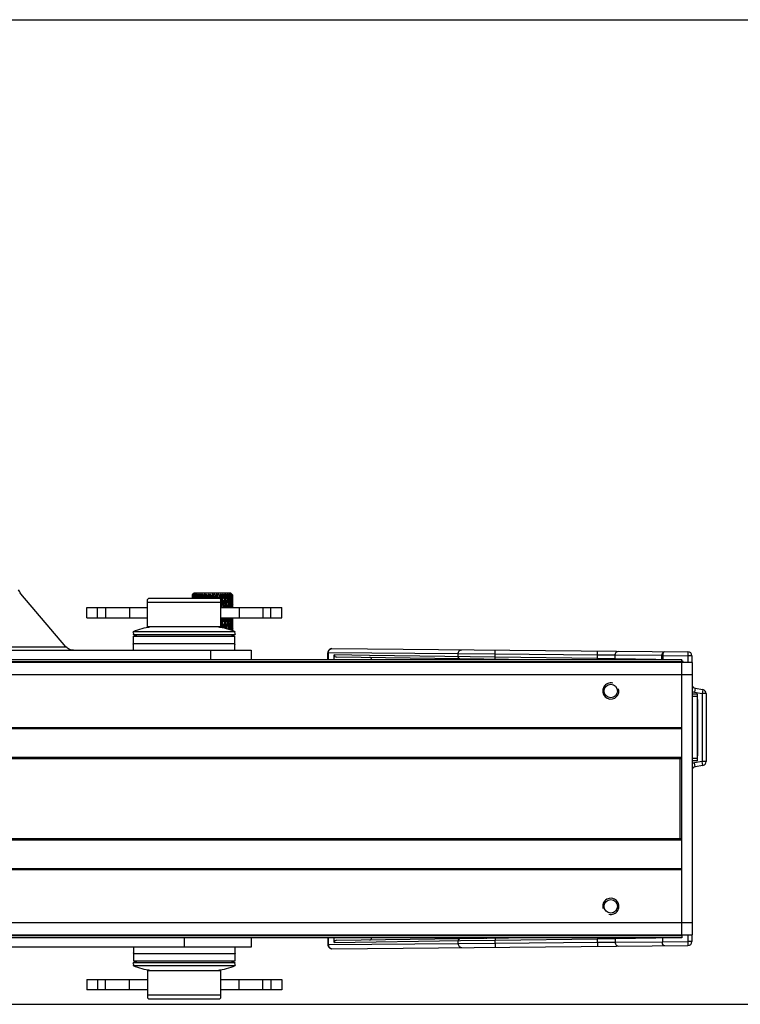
# Model space of a CAD drawing. Header units: millimetres. Extents: x 0 to 420, y 0 to 297.
# Tile 29 of 114: x 184 to 201, y 44 to 68. Entities that reach past the tile are written whole.
import ezdxf

# ---------------------------------------------------------------- set-up
doc = ezdxf.new("R2010")
doc.units = ezdxf.units.MM
doc.header["$LTSCALE"] = 23.1
doc.layers.get('0').update_dxf_attribs({"linetype": 'CONTINUOUS'})
doc.layers.add('02___PRT_ALL_AXES', color=7, linetype='CONTINUOUS')
doc.layers.add('DIM_PILOTEES', color=7, linetype='CONTINUOUS')
doc.styles.get("Standard").update_dxf_attribs({"font": 'txt', "width": 0.7})
doc.dimstyles.new('DIMSTYLE_8', dxfattribs={"dimtxt": 2.5, "dimasz": 3.5, "dimexe": 2, "dimexo": 0, "dimtad": 1, "dimdec": 0, "dimlfac": 10, "dimdsep": 46, "dimtxsty": 'STANDARD', "dimblk": '_FILLED', "dimblk1": '_FILLED', "dimblk2": '_FILLED', "dimcen": 0.09, "dimazin": 2, "dimtp": 0.5, "dimtm": 0.5, "dimtfac": 1, "dimtdec": 0, "dimtofl": 0, "dimtmove": 0, "dimatfit": 3, "dimldrblk": '_FILLED', "dimfxl": 1, "dimtolj": 1, "dimarcsym": 0})

# ---------------------------------------------------------------- blocks, each defined once
blk = doc.blocks.new('_FILLED')
at = {"color": 0, "linetype": 'BYBLOCK'}
blk.add_solid([(0, 0), (-1, 0.1429), (-1, -0.1429)], dxfattribs=at)
blk = doc.blocks.new('*D21')
at = {"layer": 'DIM_PILOTEES', "color": 2, "linetype": 'CONTINUOUS'}
for p, q in [((126.764, 68.471), (210.217, 68.471)), ((208.217, 68.471), (208.217, 56.358)), ((208.217, 44.244), (208.217, 56.358)), ((113.109, 44.244), (210.217, 44.244))]:
    blk.add_line(p, q, dxfattribs=at)
at = {"layer": 'DIM_PILOTEES', "color": 2, "linetype": 'CONTINUOUS', "xscale": 3.5, "yscale": 3.5, "zscale": 3.5}
for p, rotation in [((208.217, 68.471), 90), ((208.217, 44.244), 270)]:
    blk.add_blockref('_FILLED', p, dxfattribs=dict(at, rotation=rotation))

msp = doc.modelspace()

# ---------------------------------------------------------------- linework, layer by layer
at = {"color": 7, "linetype": 'CONTINUOUS'}
for p, q in [((187.9593, 54.314), (187.9603, 54.314)), ((187.9717, 54.3206), (187.9734, 54.3114)), ((187.9735, 54.314), (187.9724, 54.2871)), ((187.9735, 54.314), (187.9788, 54.314)), ((188.009, 54.364), (187.979, 54.3339)), ((188.009, 54.314), (188.006, 54.2753)), ((188.909, 54.364), (188.009, 54.364)), ((188.009, 54.314), (188.0182, 54.314)), ((188.0641, 54.314), (188.0769, 54.314)), ((188.1365, 54.314), (188.1523, 54.314)), ((188.223, 54.314), (188.2411, 54.314)), ((188.2822, 54.3206), (188.2696, 54.339)), ((188.2909, 54.229), (188.3082, 54.339)), ((188.3198, 54.314), (188.3054, 54.229)), ((188.3198, 54.314), (188.3395, 54.314)), ((188.3541, 54.229), (188.3395, 54.314)), ((188.3825, 54.229), (188.3643, 54.339)), ((188.3869, 54.229), (188.4052, 54.339)), ((188.4227, 54.314), (188.4077, 54.229)), ((188.4227, 54.314), (188.443, 54.314)), ((188.458, 54.229), (188.443, 54.314)), ((188.4816, 54.229), (188.4632, 54.339)), ((188.4848, 54.3206), (188.484, 54.229)), ((188.4861, 54.229), (188.5045, 54.339)), ((188.5271, 54.314), (188.5123, 54.229)), ((188.5271, 54.314), (188.5473, 54.314)), ((188.562, 54.229), (188.5473, 54.314)), ((188.5798, 54.229), (188.5618, 54.339)), ((188.5841, 54.229), (188.6018, 54.339)), ((188.6286, 54.314), (188.6145, 54.229)), ((188.6286, 54.314), (188.6477, 54.314)), ((188.7227, 54.314), (188.7398, 54.314)), ((188.8053, 54.314), (188.8197, 54.314)), ((188.8724, 54.339), (188.8838, 54.314)), ((188.8727, 54.314), (188.8838, 54.314)), ((188.909, 54.364), (188.934, 54.339)), ((188.922, 54.314), (188.9293, 54.314)), ((188.9306, 54.2925), (188.9293, 54.314)), ((188.9355, 54.3206), (188.9342, 54.3131)), ((188.9519, 54.3209), (188.9488, 54.3241)), ((188.9517, 54.3206), (188.9511, 54.3176)), ((188.9511, 54.3176), (188.9543, 54.314)), ((188.9511, 54.314), (188.9543, 54.314)), ((188.9587, 54.314), (188.9554, 54.3174)), ((186.889, 54.229), (186.864, 54.204)), ((186.864, 53.529), (186.864, 54.204)), ((188.664, 54.129), (186.864, 54.129)), ((188.639, 54.229), (186.889, 54.229)), ((188.0566, 54.2439), (188.0551, 54.229)), ((188.0566, 54.2439), (188.0551, 54.229)), ((188.1207, 54.2363), (188.1215, 54.229)), ((188.639, 54.229), (188.664, 54.204)), ((188.6621, 54.2059), (188.6636, 54.2156)), ((188.6746, 54.2156), (188.6636, 54.2156)), ((188.664, 53.529), (188.664, 54.204)), ((188.664, 54.1449), (188.6727, 54.2027)), ((188.6727, 54.2027), (188.6746, 54.2156)), ((188.6746, 54.2156), (188.7078, 54.2156)), ((188.6972, 54.004), (188.686, 54.0753)), ((188.7579, 54.2156), (188.754, 54.2156)), ((188.7579, 54.2156), (188.7925, 54.2156)), ((188.8315, 54.2156), (188.8299, 54.229)), ((188.8299, 54.2021), (188.8315, 54.2156)), ((188.8315, 54.2156), (188.8627, 54.2156)), ((188.8927, 54.2156), (188.8888, 54.2592)), ((188.8888, 54.172), (188.8927, 54.2156)), ((188.8927, 54.2156), (188.8932, 54.2156)), ((188.8932, 54.2156), (188.9152, 54.2156)), ((188.9349, 54.2156), (188.9333, 54.2463)), ((188.9333, 54.1849), (188.9349, 54.2156)), ((188.9349, 54.2156), (188.9478, 54.2156)), ((188.9423, 54.0676), (188.942, 54.0753)), ((188.9528, 54.0598), (188.9539, 54.0988)), ((188.9564, 54.2156), (188.959, 54.2156)), ((188.9584, 54.0598), (188.9584, 54.0676)), ((188.959, 54.2078), (188.959, 54.2233)), ((185.364, 54.004), (186.864, 54.004)), ((185.364, 53.754), (185.364, 54.004)), ((185.6287, 53.754), (185.6287, 54.004)), ((185.8264, 54.004), (185.8264, 53.754)), ((186.4146, 54.004), (186.4146, 53.754)), ((188.664, 54.004), (190.164, 54.004)), ((188.8053, 54.0051), (188.8052, 54.004)), ((188.9451, 54.004), (188.9446, 54.0154)), ((189.1134, 54.004), (189.1134, 53.754)), ((189.7016, 54.004), (189.7016, 53.754)), ((189.8993, 53.754), (189.8993, 54.004)), ((190.164, 53.754), (190.164, 54.004)), ((185.364, 53.754), (186.864, 53.754)), ((188.664, 53.754), (190.164, 53.754)), ((188.667, 53.6794), (188.664, 53.6987)), ((188.6746, 53.63), (188.664, 53.63)), ((188.6746, 53.63), (188.667, 53.6794)), ((188.6746, 53.63), (188.7078, 53.63)), ((188.6932, 53.5095), (188.6746, 53.63)), ((188.7579, 53.63), (188.754, 53.63)), ((188.7579, 53.63), (188.7926, 53.63)), ((188.8315, 53.63), (188.8299, 53.643)), ((188.8299, 53.6171), (188.8315, 53.63)), ((188.8315, 53.63), (188.8627, 53.63)), ((188.8927, 53.63), (188.8932, 53.63)), ((188.8927, 53.63), (188.8932, 53.63)), ((188.8932, 53.63), (188.9152, 53.63)), ((188.9349, 53.63), (188.9332, 53.6598)), ((188.9333, 53.6004), (188.9349, 53.63)), ((188.9349, 53.63), (188.9478, 53.63)), ((188.9539, 53.7438), (188.9536, 53.754)), ((188.9558, 53.754), (188.9539, 53.7438)), ((188.9564, 53.63), (188.959, 53.63)), ((188.9564, 53.63), (188.959, 53.63)), ((188.959, 53.6227), (188.959, 53.6374)), ((189.023, 53.4123), (186.505, 53.4123)), ((186.5179, 53.379), (186.505, 53.4123)), ((186.5179, 53.379), (186.505, 53.3456)), ((186.505, 53.3456), (189.023, 53.3456)), ((186.514, 53.304), (189.014, 53.304)), ((186.514, 53.1156), (186.514, 53.304)), ((188.664, 53.529), (186.864, 53.529)), ((188.5992, 53.5269), (188.5989, 53.529)), ((188.6298, 53.529), (188.6311, 53.5215)), ((188.6298, 53.529), (188.6311, 53.5215)), ((188.6448, 53.5191), (188.6465, 53.529)), ((188.6568, 53.5169), (188.6588, 53.529)), ((188.7737, 53.4949), (188.7732, 53.4914)), ((188.7742, 53.4911), (188.7737, 53.4949)), ((188.8476, 53.4949), (188.8449, 53.4721)), ((188.8504, 53.4704), (188.8476, 53.4949)), ((188.9129, 53.304), (188.9131, 53.3068)), ((188.936, 53.3144), (188.9366, 53.304)), ((188.936, 53.3144), (188.9366, 53.304)), ((188.9423, 53.4877), (188.942, 53.4949)), ((188.9466, 53.304), (188.9472, 53.3182)), ((188.9528, 53.4805), (188.9539, 53.5175)), ((188.9566, 53.3213), (188.9569, 53.304)), ((188.9584, 53.4805), (188.9584, 53.4877)), ((188.9589, 53.304), (188.959, 53.3221)), ((188.959, 53.304), (188.959, 53.3221)), ((189.0101, 53.379), (189.023, 53.4123)), ((189.0101, 53.379), (189.023, 53.3456)), ((189.014, 53.1156), (189.014, 53.304)), ((189.023, 53.1123), (186.505, 53.1123)), ((186.514, 53.089), (186.505, 53.1123)), ((186.514, 52.954), (186.514, 53.089)), ((189.014, 53.089), (189.023, 53.1123)), ((189.014, 52.954), (189.014, 53.089)), ((191.3138, 52.8958), (191.3004, 52.8958)), ((191.3004, 52.729), (191.3004, 52.8958)), ((194.5095, 52.8679), (191.3138, 52.8958)), ((191.3138, 52.729), (191.3138, 52.8958)), ((191.4013, 52.9958), (200.1598, 52.9194)), ((192.3256, 52.8274), (191.4582, 52.8395)), ((191.4582, 52.729), (191.4582, 52.8395)), ((195.4188, 52.7848), (192.3256, 52.8274)), ((195.4188, 52.8607), (194.5095, 52.8679)), ((194.5095, 52.7969), (194.5095, 52.8679)), ((195.4188, 52.8607), (195.4197, 52.9607)), ((197.9389, 52.8387), (195.4188, 52.8607)), ((195.4188, 52.7848), (195.4188, 52.8607)), ((197.9389, 52.8387), (197.9398, 52.9387)), ((198.3719, 52.8342), (197.9389, 52.8387)), ((197.9389, 52.7496), (197.9389, 52.8387)), ((199.524, 52.8242), (198.3719, 52.8342)), ((198.3719, 52.743), (198.3719, 52.8342)), ((199.524, 52.8242), (199.5467, 52.8246)), ((199.524, 52.7269), (199.524, 52.8242)), ((199.5499, 52.8247), (200.159, 52.8194)), ((199.5499, 52.7269), (199.5499, 52.8247)), ((200.1598, 52.9194), (200.159, 52.8194)), ((200.259, 52.8194), (200.159, 52.8194)), ((200.159, 52.8194), (200.159, 52.654)), ((200.259, 52.8194), (200.259, 52.654)), ((150.514, 52.729), (200.014, 52.729)), ((150.514, 52.679), (200.014, 52.679)), ((200.264, 52.654), (150.514, 52.654)), ((195.7433, 52.7303), (191.5152, 52.7893)), ((195.4181, 52.7348), (195.4188, 52.7848)), ((197.9389, 52.7496), (195.4188, 52.7848)), ((197.9386, 52.729), (197.9389, 52.7496)), ((198.3719, 52.743), (197.9389, 52.7496)), ((199.3754, 52.729), (198.3719, 52.743)), ((200.014, 52.654), (200.014, 52.729)), ((200.264, 52.654), (200.264, 45.954)), ((200.264, 52.354), (150.514, 52.354)), ((200.3999, 51.8733), (200.264, 51.8733)), ((200.3416, 52.0194), (200.3242, 51.9209)), ((200.3242, 51.9209), (200.509, 51.8883)), ((200.3416, 52.0194), (200.5263, 51.9868)), ((200.3999, 50.2346), (200.3999, 51.8733)), ((200.5263, 51.9868), (200.509, 51.8883)), ((200.609, 51.8883), (200.509, 51.8883)), ((200.509, 51.8883), (200.509, 50.2196)), ((200.609, 51.8883), (200.609, 50.2196)), ((200.3999, 51.814), (200.264, 51.814)), ((200.3999, 51.704), (200.4101, 51.704)), ((200.4101, 50.404), (200.4101, 51.704)), ((200.014, 51.0439), (150.514, 51.0439)), ((200.014, 51.0213), (150.514, 51.0213)), ((200.3999, 50.404), (200.4101, 50.404)), ((200.014, 50.3148), (150.514, 50.3148)), ((200.014, 50.2874), (150.514, 50.2874)), ((199.972, 48.3199), (199.972, 50.288)), ((200.3999, 50.294), (200.264, 50.294)), ((200.3999, 50.2346), (200.264, 50.2346)), ((200.509, 50.2196), (200.3242, 50.187)), ((200.3416, 50.0885), (200.3242, 50.187)), ((200.609, 50.2196), (200.509, 50.2196)), ((200.5263, 50.1211), (200.509, 50.2196)), ((200.5263, 50.1211), (200.3416, 50.0885)), ((150.514, 48.3205), (200.014, 48.3205)), ((150.514, 48.2931), (200.014, 48.2931)), ((150.514, 47.5866), (200.014, 47.5866)), ((150.514, 47.5641), (200.014, 47.5641)), ((150.514, 46.254), (200.264, 46.254)), ((150.514, 45.954), (200.264, 45.954)), ((200.014, 45.929), (150.514, 45.929)), ((200.014, 45.879), (150.514, 45.879)), ((187.764, 45.879), (187.764, 45.654)), ((189.414, 45.879), (189.414, 45.654)), ((191.3004, 45.879), (191.3004, 45.7121)), ((191.3138, 45.7121), (191.3138, 45.879)), ((191.4582, 45.7684), (191.4582, 45.879)), ((191.4582, 45.7684), (194.5643, 45.8118)), ((191.5152, 45.8186), (195.7433, 45.8776)), ((194.5095, 45.74), (194.5095, 45.811)), ((194.5643, 45.8117), (195.4188, 45.8231)), ((194.5643, 45.8118), (195.4188, 45.8231)), ((195.4181, 45.8731), (195.4188, 45.8231)), ((195.4188, 45.8231), (197.9389, 45.8583)), ((195.4188, 45.7472), (195.4188, 45.8231)), ((197.9386, 45.879), (197.9389, 45.8583)), ((197.9389, 45.8583), (198.3719, 45.865)), ((197.9389, 45.7692), (197.9389, 45.8583)), ((198.3719, 45.865), (199.3754, 45.879)), ((198.3719, 45.865), (198.3719, 45.7737)), ((199.5326, 45.8812), (199.5326, 45.7838)), ((200.014, 45.954), (200.014, 45.879)), ((200.159, 45.954), (200.159, 45.7886)), ((200.259, 45.954), (200.259, 45.7886)), ((189.414, 45.654), (161.114, 45.654)), ((186.514, 45.654), (186.514, 45.519)), ((189.014, 45.654), (189.014, 45.519)), ((191.3004, 45.7121), (191.3138, 45.7121)), ((191.3138, 45.7121), (194.5095, 45.74)), ((191.4013, 45.6121), (200.1598, 45.6886)), ((194.5095, 45.74), (195.4188, 45.7472)), ((195.4188, 45.7472), (197.9389, 45.7692)), ((195.4188, 45.7472), (195.4197, 45.6472)), ((197.9389, 45.7692), (198.3719, 45.7737)), ((197.9389, 45.7692), (197.9398, 45.6692)), ((198.3719, 45.7737), (199.5326, 45.7838)), ((199.5326, 45.7831), (200.159, 45.7886)), ((200.259, 45.7886), (200.159, 45.7886)), ((200.159, 45.7886), (200.1598, 45.6886)), ((186.514, 45.519), (186.505, 45.4956)), ((186.505, 45.4956), (189.023, 45.4956)), ((186.514, 45.4923), (186.514, 45.304)), ((189.014, 45.519), (189.023, 45.4956)), ((189.014, 45.4923), (189.014, 45.304)), ((189.023, 45.2623), (186.505, 45.2623)), ((186.5179, 45.229), (186.505, 45.2623)), ((186.5179, 45.229), (186.505, 45.1956)), ((186.505, 45.1956), (189.023, 45.1956)), ((189.014, 45.304), (186.514, 45.304)), ((186.864, 45.079), (188.664, 45.079)), ((186.864, 45.079), (186.864, 44.404)), ((188.664, 44.404), (188.664, 45.079)), ((189.0101, 45.229), (189.023, 45.2623)), ((189.0101, 45.229), (189.023, 45.1956)), ((185.364, 44.854), (186.864, 44.854)), ((185.364, 44.854), (185.364, 44.604)), ((185.6287, 44.854), (185.6287, 44.604)), ((185.8264, 44.604), (185.8264, 44.854)), ((186.4146, 44.604), (186.4146, 44.854)), ((188.664, 44.854), (190.164, 44.854)), ((189.1134, 44.604), (189.1134, 44.854)), ((189.7016, 44.604), (189.7016, 44.854)), ((189.8993, 44.854), (189.8993, 44.604)), ((190.164, 44.854), (190.164, 44.604)), ((186.864, 44.604), (185.364, 44.604)), ((190.164, 44.604), (188.664, 44.604)), ((186.864, 44.479), (188.664, 44.479)), ((186.889, 44.379), (186.864, 44.404)), ((186.889, 44.379), (188.639, 44.379)), ((188.639, 44.379), (188.664, 44.404))]:
    msp.add_line(p, q, dxfattribs=at)
at = {"color": 3, "linetype": 'CONTINUOUS'}
msp.add_line((200.014, 45.954), (200.014, 52.654), dxfattribs=at)
at = {"color": 7, "linetype": 'CONTINUOUS'}
for centre, radius, start, end in [((204.035, 54.2233), 16.076, 179.67685, 179.9798), ((189.6969, 52.619), 2.4274, 135.37465, 135.71144), ((189.3932, 52.8084), 2.0784, 132.57356, 133.58264), ((204.0478, 54.5201), 16.0888, 180.73419, 181.03693), ((189.4843, 52.8288), 2.1287, 135.00399, 135.37488), ((204.5948, 53.6131), 16.636, 177.67811, 177.87856), ((188.8248, 53.329), 1.308, 129.4571, 130.70454), ((188.6399, 53.7779), 0.8608, 139.3248, 140.91522), ((190.1554, 52.5866), 2.7829, 140.97287, 141.63237), ((189.2441, 52.8367), 1.9451, 129.43521, 130.58072), ((204.6683, 55.1335), 16.7096, 182.8111, 183.10295), ((188.9925, 52.9943), 1.6575, 125.77922, 126.8495), ((188.588, 54.0069), 0.6679, 150.18569, 151.98279), ((182.0148, 53.2929), 6.0712, 9.3124, 9.74631), ((206.0745, 52.9257), 18.1188, 175.72839, 175.87526), ((194.4631, 50.609), 7.442, 149.91988, 150.14207), ((189.1728, 52.8901), 1.8332, 127.77918, 129.03694), ((206.2152, 55.8288), 18.2599, 184.75856, 185.02625), ((189.1838, 52.6721), 2.0035, 123.69741, 124.63118), ((188.6374, 54.1852), 0.6074, 165.338, 167.11875), ((181.2873, 53.2783), 6.8379, 8.11834, 8.76832), ((208.8886, 52.0615), 20.946, 173.82668, 174.01943), ((184.9226, 55.355), 3.3095, 341.66551, 342.12087), ((189.1376, 52.9933), 1.6938, 127.39807, 128.76911), ((209.0938, 56.7046), 21.1524, 186.48935, 186.72113), ((188.8933, 54.3869), 0.786, 183.49958, 184.83979), ((189.3951, 52.3956), 2.3145, 122.89555, 123.72213), ((180.1049, 53.2797), 8.0727, 6.80562, 7.40852), ((213.7624, 51.1745), 25.819, 172.95984, 173.20573), ((213.9613, 50.8339), 26.0583, 172.32517, 172.51371), ((187.0158, 54.3972), 1.1238, 355.75404, 357.03124), ((189.1219, 53.148), 1.5164, 128.24467, 129.74584), ((214.319, 57.9584), 26.4192, 187.92911, 188.11527), ((189.8031, 54.9565), 1.7336, 200.86729, 201.51726), ((217.4958, 58.3369), 29.584, 187.76655, 187.98162), ((189.631, 52.1841), 2.5768, 123.25604, 123.9923), ((177.8106, 53.2812), 10.4316, 5.21268, 5.71845), ((222.7019, 49.3619), 34.8414, 171.78723, 171.96995), ((224.1252, 48.7325), 36.3334, 171.1634, 171.29902), ((187.476, 54.1749), 0.7598, 10.54885, 12.47292), ((189.1193, 53.3415), 1.3103, 130.42472, 132.08268), ((224.8295, 60.1214), 37.0464, 189.01898, 189.15211), ((230.8304, 60.8776), 43.0601, 188.73407, 188.88218), ((189.9149, 52.03), 2.8129, 124.83128, 125.47992), ((172.585, 53.2863), 15.7312, 3.43523, 3.76975), ((187.6553, 54.0225), 0.7256, 23.6835, 25.85779), ((189.1291, 53.5529), 1.0967, 134.21266, 136.05553), ((184.53, 50.6654), 5.3101, 43.49965, 43.77301), ((190.3258, 51.8679), 3.1297, 127.85651, 128.40019), ((152.5318, 53.2895), 35.8649, 1.50099, 1.64748), ((187.7382, 53.8541), 0.8246, 33.89647, 36.01596), ((189.1562, 53.7591), 0.9036, 140.077, 142.11408), ((186.2624, 51.7206), 3.4204, 49.4762, 49.95122), ((191.2046, 51.4234), 3.9738, 132.80294, 133.19062), ((187.7781, 53.658), 0.9957, 41.21034, 43.15178), ((189.2138, 53.9418), 0.7634, 148.65216, 150.82478), ((186.8233, 51.9583), 2.9479, 53.26041, 53.8604), ((210.2822, 53.2882), 21.7201, 177.27556, 177.51761), ((197.2223, 47.2198), 11.1802, 140.44863, 140.57039), ((187.7955, 53.4464), 1.2028, 46.15946, 47.90682), ((189.3343, 54.0983), 0.7197, 160.46181, 162.56054), ((143.1816, 46.8888), 46.0684, 9.15123, 9.27521), ((146.1713, 47.8631), 42.9754, 8.50037, 8.66676), ((187.1539, 52.102), 2.6945, 55.42501, 56.11817), ((154.1494, 59.3757), 34.9088, 351.49955, 351.70429), ((201.2088, 53.2754), 12.5693, 175.22978, 175.71023), ((185.5613, 56.017), 3.5528, 331.48023, 331.81623), ((187.7989, 53.2411), 1.4158, 49.269, 50.84487), ((158.3674, 58.8619), 30.6941, 351.29342, 351.4792), ((189.6119, 54.2649), 0.8735, 175.13446, 176.77846), ((158.8532, 49.9532), 30.2031, 8.11283, 8.30143), ((159.4949, 50.4009), 29.5106, 7.42712, 7.66881), ((187.4089, 52.2814), 2.4515, 56.28872, 57.06884), ((163.0976, 57.5607), 25.8774, 352.57277, 352.84823), ((197.8549, 53.2696), 9.146, 173.40145, 174.06363), ((187.7207, 54.5732), 1.0787, 346.46144, 347.46113), ((187.7901, 53.0648), 1.6097, 50.90179, 52.33504), ((165.6189, 57.2635), 23.3733, 352.50711, 352.75035), ((187.6311, 52.5265), 2.1648, 55.97477, 56.85205), ((190.4734, 54.6512), 1.6878, 190.66176, 191.52662), ((165.8862, 51.5131), 23.1039, 6.75094, 6.96305), ((196.1817, 53.2719), 7.4139, 171.86803, 172.58239), ((187.766, 52.935), 1.7682, 51.25111, 52.56423), ((188.1909, 54.2735), 0.6532, 4.14067, 5.75506), ((169.476, 56.235), 19.4916, 354.05324, 354.34399), ((187.8324, 52.8294), 1.8332, 54.43856, 55.43617), ((169.6251, 52.5227), 19.3418, 5.15101, 5.31391), ((195.2162, 53.2852), 6.4019, 170.69181, 171.24846), ((187.7158, 52.858), 1.8907, 50.35835, 51.56113), ((188.322, 54.1001), 0.6173, 20.93107, 22.76458), ((185.8632, 52.2087), 3.7193, 34.47406, 34.94254), ((188.0128, 53.1624), 1.4809, 51.45728, 52.61048), ((171.6127, 55.4657), 17.3476, 355.86751, 356.1933), ((187.6137, 52.8224), 2.0034, 48.11833, 49.20077), ((188.3134, 53.9002), 0.7508, 34.05366, 35.75987), ((194.6946, 53.2971), 5.8494, 169.99724, 170.20174), ((171.7035, 53.2833), 17.2566, 3.19891, 3.35272), ((187.2111, 52.7667), 2.3308, 41.71191, 42.41962), ((188.1655, 53.4897), 1.1439, 46.58323, 47.9365), ((188.2278, 53.6404), 0.9933, 43.21926, 44.68847), ((187.4337, 52.8288), 2.1287, 44.62512, 44.99601), ((172.6665, 54.8209), 16.2925, 357.87077, 358.21704), ((187.222, 52.62), 2.4261, 44.40043, 44.51637), ((172.7059, 53.9235), 16.2531, 1.02978, 1.37676), ((172.8847, 54.2233), 16.0743, 0.00008, 0.32316), ((146.7617, 47.9508), 42.3786, 8.21198, 8.50113), ((200.4466, 55.0974), 11.805, 184.28412, 184.96721), ((158.7836, 58.797), 30.2729, 350.89011, 351.02678), ((152.6051, 48.6855), 36.5238, 8.46157, 8.70861), ((198.6128, 53.0267), 9.9354, 174.03139, 174.3553), ((163.3318, 57.5297), 25.6412, 352.09669, 352.57376), ((163.0273, 57.8834), 25.9869, 351.53905, 351.88599), ((159.9162, 50.4552), 29.0858, 7.00809, 7.42824), ((197.3052, 55.1032), 8.5932, 185.92871, 186.86991), ((165.9282, 57.2217), 23.0611, 351.97931, 352.1582), ((159.4744, 50.0399), 29.5758, 7.70259, 7.84202), ((162.9776, 50.8193), 26.0374, 7.14936, 7.49483), ((196.4702, 53.0204), 7.7279, 172.26989, 172.67947), ((168.1063, 56.6568), 20.8685, 352.85142, 353.24495), ((195.7382, 55.1009), 6.9665, 187.4125, 188.46584), ((169.7392, 56.2064), 19.2269, 353.42235, 353.63623), ((166.3727, 51.5686), 22.6143, 6.18228, 6.36405), ((168.122, 52.0545), 20.853, 5.51854, 5.94853), ((195.3831, 53.0126), 6.5885, 170.85414, 171.34601), ((170.9281, 55.7939), 18.0338, 354.48229, 354.84003), ((194.8322, 55.0876), 6.0136, 188.75794, 189.69116), ((171.8617, 55.4465), 17.0979, 355.16039, 355.40018), ((170.0367, 52.5572), 18.9288, 4.38362, 4.60015), ((170.9408, 52.9164), 18.0213, 3.63778, 4.13399), ((194.8018, 53.0068), 5.9697, 169.83959, 170.384), ((172.4584, 55.1066), 16.5006, 356.363, 356.63731), ((172.3762, 55.1114), 16.583, 356.63718, 356.79703), ((194.3165, 55.0709), 5.4659, 189.81938, 190.49471), ((172.9217, 54.8101), 16.0371, 357.11885, 357.37393), ((172.0394, 53.2999), 16.9204, 2.42333, 2.60028), ((194.4871, 53.0104), 5.6329, 169.26281, 169.7231), ((172.4382, 53.6014), 16.521, 1.59006, 2.13037), ((172.9831, 54.5026), 15.9759, 358.55142, 358.97043), ((194.0331, 55.0476), 5.167, 190.58103, 190.84596), ((173.1639, 54.2217), 15.7951, 359.21007, 359.46877), ((173.0096, 54.2077), 15.9494, 359.52439, 0.00044), ((173.0136, 53.9273), 15.9454, 0.27552, 0.47632), ((165.5717, 57.1997), 23.3771, 351.04752, 351.2167), ((165.0036, 57.2874), 23.9519, 351.21681, 351.51663), ((201.2533, 52.6559), 12.6163, 175.0069, 175.57158), ((199.0752, 54.4351), 10.4317, 184.42603, 185.08075), ((167.2556, 57.0249), 21.7192, 351.00735, 351.33816), ((131.3807, 44.5489), 58.0419, 8.873426, 9.001395), ((170.1738, 56.3694), 18.7811, 351.21338, 351.61315), ((147.0932, 47.4917), 42.1106, 8.38168, 8.55213), ((170.0047, 56.1567), 18.9226, 351.92664, 352.32659), ((149.9736, 48.4027), 39.1351, 7.67603, 7.85913), ((169.2902, 56.2535), 19.6437, 352.32506, 352.68961), ((197.8921, 52.6494), 9.1867, 173.0945, 173.8724), ((151.6129, 48.623), 37.4809, 7.46198, 7.67703), ((196.2146, 54.4296), 7.4994, 186.12008, 187.15965), ((170.8478, 56.0689), 18.1098, 352.26028, 352.65575), ((156.7807, 49.2744), 32.3068, 7.48156, 7.74832), ((172.7899, 55.5837), 16.16, 352.52352, 353.01031), ((161.4297, 50.2939), 27.6041, 6.96868, 7.20076), ((196.221, 52.6506), 7.4575, 171.49146, 172.35249), ((194.8563, 54.4274), 6.0806, 187.65763, 188.82148), ((172.866, 55.3518), 16.0891, 353.85693, 354.30058), ((166.0228, 51.1686), 22.9722, 5.77602, 6.15096), ((174.2438, 54.9601), 14.7092, 354.22678, 354.6473), ((167.7904, 51.7129), 21.1891, 5.30596, 5.52774), ((195.2622, 52.6625), 6.4529, 170.26219, 170.99702), ((168.1593, 51.7472), 20.8187, 5.18887, 5.30567), ((173.8969, 54.9929), 15.0576, 354.64629, 354.80704), ((194.0681, 54.4144), 5.2448, 189.06605, 190.09735), ((173.8936, 54.7513), 15.0635, 355.73116, 356.20366), ((170.5704, 52.2585), 18.396, 3.80882, 4.27566), ((174.9019, 54.4135), 14.0549, 356.19382, 356.50169), ((171.1369, 52.6335), 17.826, 3.44536, 3.60387), ((194.7204, 52.678), 5.8802, 169.45692, 169.94443), ((171.3615, 52.647), 17.6009, 3.29871, 3.44535), ((174.6285, 54.4303), 14.3288, 356.50126, 356.67966), ((193.6175, 54.3981), 4.762, 190.18726, 190.93393), ((174.1574, 54.1979), 14.8013, 357.80121, 358.28117), ((173.033, 53.0175), 15.9266, 1.666, 2.20419), ((173.1843, 53.3366), 15.7748, 1.06579, 1.47918), ((174.5427, 53.8978), 14.4162, 358.48813, 358.93571), ((174.2933, 53.6222), 14.6657, 359.50248, 0.00176), ((173.6813, 53.6371), 15.2777, 0.00111, 0.4382), ((187.264, 51.45), 2.1039, 98.83877, 111.14705), ((187.264, 55.3079), 2.1039, 248.85295, 252.26881), ((188.264, 51.45), 2.1039, 68.85295, 81.16123), ((195.1721, 52.4214), 6.3823, 170.44754, 170.60785), ((174.8237, 54.6783), 14.1304, 355.03413, 355.19575), ((169.362, 51.8523), 19.6114, 4.68143, 4.80461), ((188.264, 55.3079), 2.1039, 287.73119, 291.14705), ((194.6635, 52.4058), 5.8375, 169.39054, 169.70652), ((175.1295, 54.1567), 13.8284, 357.03918, 357.25701), ((172.5759, 52.7105), 16.3848, 2.55403, 2.71872), ((194.4242, 52.3963), 5.5778, 168.79141, 169.21064), ((193.3649, 54.3754), 4.4937, 191.0065, 191.29977), ((174.743, 53.6325), 14.216, 359.20899, 359.44529), ((174.3005, 53.3526), 14.6585, 0.32535, 0.49987), ((187.264, 51.15), 2.1039, 110.88521, 111.14705), ((188.264, 51.15), 2.1039, 68.85295, 69.11479), ((191.4004, 52.8958), 0.1, 89.5, 180), ((200.159, 52.8194), 0.1, 0, 89.5), ((198.4293, 52.7429), 0.0573, 179.87812, 194.05634), ((199.9801, 52.6211), 0.08, 24.28704, 64.89488), ((200.359, 52.1179), 0.1, 197.24497, 260), ((200.359, 52.1179), 0.2, 241.58322, 260), ((200.509, 51.8883), 0.1, 0, 80), ((200.2801, 51.704), 0.13, 0, 22.88606), ((200.2801, 50.404), 0.13, 337.11394, 360), ((200.359, 49.9901), 0.2, 100, 118.4173), ((200.509, 50.2196), 0.1, 280, 360), ((200.359, 49.9901), 0.1, 100, 162.75503), ((198.4293, 45.8651), 0.0573, 165.94366, 180.12186), ((199.9801, 45.9868), 0.05, 312.89608, 330.26667), ((199.9426, 45.9774), 0.0879, 337.07337, 344.45656), ((191.4004, 45.7121), 0.1, 180, 270.5), ((200.159, 45.7886), 0.1, 270.5, 360), ((187.264, 47.4579), 2.1039, 248.85295, 249.11479), ((188.264, 47.4579), 2.1039, 290.88521, 291.14705), ((187.264, 43.3), 2.1039, 107.73119, 111.14705), ((187.264, 47.1579), 2.1039, 248.85295, 261.16123), ((188.264, 47.1579), 2.1039, 278.83877, 291.14705), ((188.264, 43.3), 2.1039, 68.85295, 72.26881)]:
    msp.add_arc(centre, radius, start, end, dxfattribs=at)
at = {"color": 2, "linetype": 'CONTINUOUS'}
for centre, start, end in [((198.264, 51.954), 75, 15), ((198.264, 46.654), 255, 195)]:
    msp.add_arc(centre, 0.2, start, end, dxfattribs=at)
at = {"color": 7, "linetype": 'CONTINUOUS'}
for centre, major_axis, start_param, end_param in [((191.5159, 52.8393), (0.0577, -0.0008), -3.1295008, -1.5707963), ((192.3242, 52.728), (-0.0577, 0.0008), -3.1295008, -1.5707963), ((191.5159, 45.7686), (0.0577, 0.0008), 1.5707963, 3.1295008), ((192.3242, 45.8799), (0.0577, 0.0008), -1.5707963, -0.0120919)]:
    msp.add_ellipse(centre, major_axis=major_axis, ratio=0.8660043, start_param=start_param, end_param=end_param, dxfattribs=at)
for points in [[(183.743, 54.3446), (183.7244, 54.3778), (183.7058, 54.411), (183.6879, 54.4446)], [(191.3138, 52.8958), (191.3139, 52.9077), (191.3157, 52.9197), (191.3194, 52.931)], [(195.1597, 52.7384), (195.1684, 52.7383), (195.1774, 52.7348), (195.1841, 52.7293)], [(195.1597, 45.8695), (195.1684, 45.8696), (195.1774, 45.8732), (195.1841, 45.8787)], [(200.0236, 45.9432), (200.0211, 45.9371), (200.0178, 45.9313), (200.0142, 45.9258)], [(191.3138, 45.7121), (191.3139, 45.7001), (191.3158, 45.688), (191.3195, 45.6767)], [(191.3195, 45.6767), (191.3288, 45.6486), (191.354, 45.6213), (191.3827, 45.6143)], [(191.3827, 45.6143), (191.3888, 45.6128), (191.3951, 45.6121), (191.4013, 45.6121)]]:
    msp.add_open_spline(points, degree=3, dxfattribs=at)
for points, knots in [([(191.3194, 52.931), (191.3225, 52.9403), (191.3376, 52.9732), (191.375, 52.996), (191.4013, 52.9958)], [0, 0, 0, 0, 0.271768, 1, 1, 1, 1]), ([(194.5095, 52.8679), (194.5095, 52.8931), (194.5252, 52.9434), (194.5742, 52.9681), (194.5969, 52.9679)], [0, 0, 0, 0, 0.525404, 1, 1, 1, 1]), ([(198.3719, 52.8342), (198.372, 52.8594), (198.3877, 52.9097), (198.4367, 52.9344), (198.4594, 52.9342)], [0, 0, 0, 0, 0.5254034, 1, 1, 1, 1]), ([(199.524, 52.8242), (199.524, 52.8493), (199.5324, 52.8941), (199.5732, 52.9245), (199.5912, 52.9243)], [0, 0, 0, 0, 0.5818322, 1, 1, 1, 1]), ([(199.5499, 52.8247), (199.5502, 52.8491), (199.5525, 52.8838), (199.578, 52.9244), (199.5912, 52.9243)], [0, 0, 0, 0, 0.6488037, 1, 1, 1, 1]), ([(194.5521, 52.7469), (194.5353, 52.7471), (194.5125, 52.7675), (194.5094, 52.7905), (194.5095, 52.7969)], [0, 0, 0, 0, 0.722819, 1, 1, 1, 1]), ([(195.1863, 52.7381), (195.188, 52.738), (195.1914, 52.7377), (195.1947, 52.7368), (195.1963, 52.7362)], [0, 0, 0, 0, 0.4955643, 1, 1, 1, 1]), ([(195.1963, 52.7362), (195.1984, 52.7355), (195.2025, 52.7335), (195.2061, 52.7308), (195.2079, 52.7292)], [0, 0, 0, 0, 0.4912463, 1, 1, 1, 1]), ([(195.2011, 52.7378), (195.2035, 52.7378), (195.2089, 52.7358), (195.2126, 52.7317), (195.2143, 52.7292)], [0, 0, 0, 0, 0.4488827, 1, 1, 1, 1]), ([(195.3668, 52.7355), (195.3688, 52.7355), (195.3734, 52.7341), (195.3768, 52.7309), (195.3784, 52.729)], [0, 0, 0, 0, 0.4581983, 1, 1, 1, 1]), ([(195.3851, 52.7353), (195.3858, 52.7353), (195.3871, 52.7326), (195.3875, 52.7306), (195.3878, 52.7291)], [0, 0, 0, 0, 0.3072893, 1, 1, 1, 1]), ([(194.5521, 45.861), (194.5353, 45.8608), (194.5125, 45.8405), (194.5094, 45.8174), (194.5095, 45.811)], [0, 0, 0, 0, 0.7228185, 1, 1, 1, 1]), ([(195.1863, 45.8699), (195.188, 45.8699), (195.1914, 45.8702), (195.1947, 45.8711), (195.1963, 45.8717)], [0, 0, 0, 0, 0.4955646, 1, 1, 1, 1]), ([(195.1963, 45.8717), (195.1984, 45.8725), (195.2025, 45.8744), (195.2061, 45.8771), (195.2079, 45.8787)], [0, 0, 0, 0, 0.4912463, 1, 1, 1, 1]), ([(195.2011, 45.8701), (195.2035, 45.8701), (195.2089, 45.8721), (195.2126, 45.8762), (195.2143, 45.8787)], [0, 0, 0, 0, 0.4488827, 1, 1, 1, 1]), ([(195.3668, 45.8724), (195.3688, 45.8724), (195.3734, 45.8739), (195.3768, 45.877), (195.3784, 45.8789)], [0, 0, 0, 0, 0.4581983, 1, 1, 1, 1]), ([(195.3851, 45.8726), (195.3858, 45.8727), (195.3871, 45.8754), (195.3875, 45.8773), (195.3878, 45.8789)], [0, 0, 0, 0, 0.3072956, 1, 1, 1, 1]), ([(194.5095, 45.74), (194.5095, 45.7148), (194.5252, 45.6645), (194.5742, 45.6398), (194.5969, 45.64)], [0, 0, 0, 0, 0.5254044, 1, 1, 1, 1]), ([(198.3719, 45.7737), (198.372, 45.7485), (198.3877, 45.6982), (198.4367, 45.6735), (198.4594, 45.6737)], [0, 0, 0, 0, 0.525404, 1, 1, 1, 1]), ([(199.5912, 45.6836), (199.5839, 45.6835), (199.5431, 45.699), (199.5326, 45.7502), (199.5326, 45.7838)], [0, 0, 0, 0, 0.1786192, 1, 1, 1, 1])]:
    msp.add_open_spline(points, degree=3, knots=knots, dxfattribs=at)
at = {"layer": '02___PRT_ALL_AXES', "color": 7, "linetype": 'CONTINUOUS'}
for p, q in [((184.8512, 53.0418), (183.743, 54.3446)), ((161.114, 52.954), (189.414, 52.954)), ((165.6768, 53.0418), (184.8512, 53.0418)), ((188.414, 52.954), (188.414, 52.729)), ((189.414, 52.954), (189.414, 52.729))]:
    msp.add_line(p, q, dxfattribs=at)
for centre in [(198.264, 51.954), (198.264, 46.654)]:
    msp.add_circle(centre, 0.165, dxfattribs=at)
msp.add_open_spline([(185.038, 52.954), (185.0059, 52.954), (184.9358, 52.9735), (184.8795, 53.0166), (184.8512, 53.0418)], degree=3, knots=[0, 0, 0, 0, 0.4579584, 1, 1, 1, 1], dxfattribs=at)

# ---------------------------------------------------------------- dimensions: what is measured, and where the dimension line sits
at = {"layer": 'DIM_PILOTEES', "color": 2, "linetype": 'CONTINUOUS'}
dim = msp.add_linear_dim(base=(208.2175, 44.244), p1=(126.764, 68.4711), p2=(113.109, 44.244), angle=270, dimstyle='DIMSTYLE_8', dxfattribs=at)
dim.commit()
dim.dimension.update_dxf_attribs({"geometry": '*D21', "text_midpoint": (208.2175, 53.3933), "dimtype": 160})

doc.saveas('drawing.dxf')
